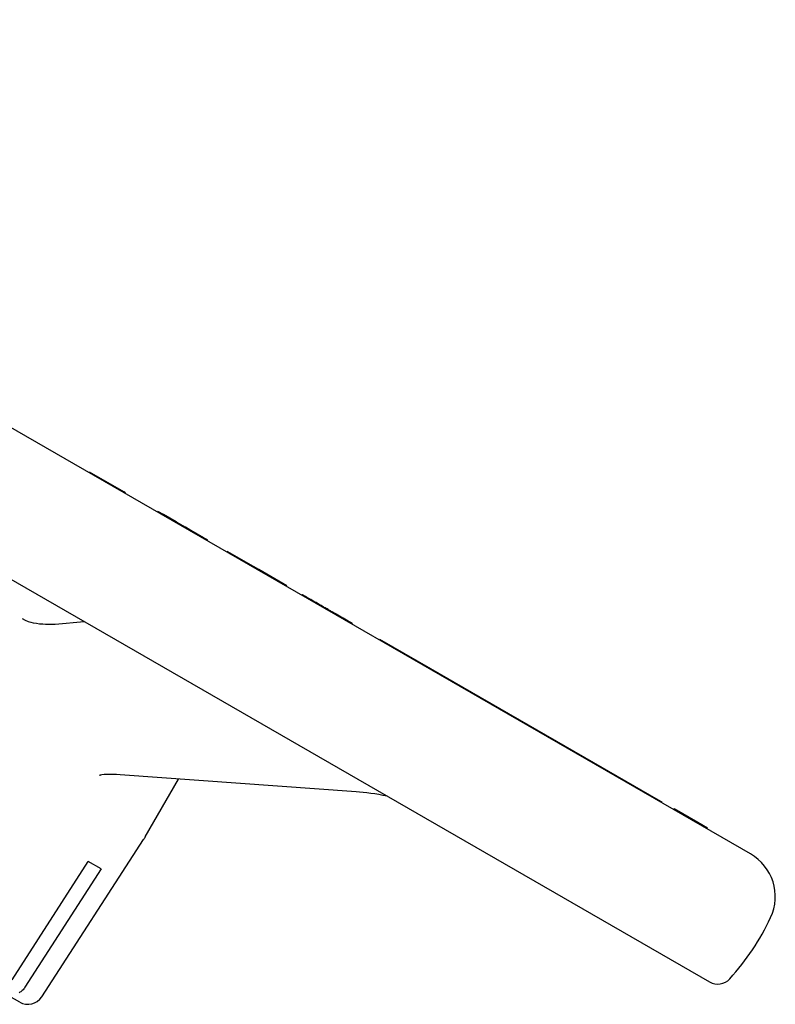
# Model space of a CAD drawing. Header units: millimetres. Extents: x 1087 to 3603, y 461 to 1487.
# Tile 12 of 20: x 1353 to 1445, y 964 to 1084. Entities that reach past the tile are written whole.
import ezdxf

# ---------------------------------------------------------------- set-up
doc = ezdxf.new("R2010")
doc.units = ezdxf.units.MM
doc.layers.add('DETAIL', color=2, linetype='Continuous')

msp = doc.modelspace()

# ---------------------------------------------------------------- linework, layer by layer
at = {"layer": 'DETAIL'}
for p, q in [((1233.79, 1084.06), (1437.17, 966.91)), ((1442.18, 982.49), (1296.08, 1066.64)), ((1361.61, 1028.9), (1361.66, 1028.98)), ((1365.84, 1026.58), (1361.66, 1028.98)), ((1365.79, 1026.49), (1365.84, 1026.58)), ((1366.06, 1026.45), (1365.84, 1026.58)), ((1366.01, 1026.36), (1366.06, 1026.45)), ((1369.93, 1024.1), (1369.98, 1024.19)), ((1370.66, 1023.8), (1369.98, 1024.19)), ((1370.61, 1023.71), (1370.66, 1023.8)), ((1372.2, 1022.91), (1370.66, 1023.8)), ((1373.29, 1022.17), (1373.34, 1022.26)), ((1374.01, 1021.87), (1373.34, 1022.26)), ((1373.96, 1021.78), (1374.01, 1021.87)), ((1375.56, 1020.98), (1374.01, 1021.87)), ((1375.98, 1020.61), (1376.03, 1020.7)), ((1378.38, 1019.24), (1378.43, 1019.32)), ((1379.08, 1018.95), (1378.43, 1019.32)), ((1379.03, 1018.86), (1379.08, 1018.95)), ((1380.48, 1018.14), (1379.08, 1018.95)), ((1380.43, 1018.06), (1380.48, 1018.14)), ((1381.63, 1017.48), (1380.48, 1018.14)), ((1381.58, 1017.39), (1381.63, 1017.48)), ((1382.28, 1017.11), (1381.63, 1017.48)), ((1382.23, 1017.02), (1382.28, 1017.11)), ((1385.69, 1015.14), (1382.28, 1017.11)), ((1385.64, 1015.06), (1385.69, 1015.14)), ((1387.51, 1013.98), (1387.56, 1014.06)), ((1357.49, 1010.48), (1361.01, 1010.78)), ((1391.59, 1011.62), (1391.64, 1011.71)), ((1392.5, 1011.1), (1392.55, 1011.19)), ((1393.17, 1010.83), (1392.55, 1011.19)), ((1393.12, 1010.74), (1393.17, 1010.83)), ((1393.63, 1010.45), (1393.68, 1010.54)), ((1396.93, 1008.55), (1396.98, 1008.63)), ((1396.98, 1008.63), (1403.19, 1005.06)), ((1403.14, 1004.97), (1403.19, 1005.06)), ((1403.19, 1005.06), (1408.17, 1002.19)), ((1408.12, 1002.11), (1408.17, 1002.19)), ((1408.17, 1002.19), (1423.04, 993.63)), ((1422.99, 993.54), (1423.04, 993.63)), ((1423.04, 993.63), (1430.91, 989.09)), ((1363, 992.08), (1362.95, 992.01)), ((1394.13, 990.06), (1365.4, 992.12)), ((1368.46, 984.56), (1372.52, 991.61)), ((1430.86, 989), (1430.91, 989.09)), ((1430.91, 989.09), (1431.35, 988.84)), ((1431.3, 988.75), (1431.35, 988.84)), ((1432.8, 987.89), (1432.85, 987.97)), ((1435.76, 986.3), (1432.85, 987.97)), ((1435.71, 986.21), (1435.76, 986.3)), ((1436.91, 985.64), (1435.76, 986.3)), ((1436.86, 985.55), (1436.91, 985.64)), ((1355.84, 965.09), (1368.25, 984.25)), ((1352.25, 967.16), (1361.51, 981.56)), ((1363.07, 980.67), (1353.8, 966.26)), ((1363.07, 980.67), (1361.51, 981.56)), ((1353.16, 964.45), (1351.24, 965.55))]:
    msp.add_line(p, q, dxfattribs=at)
at = {"layer": 'DETAIL', "flags": 128}
for points in [[(1373.34, 1022.26), (1373.29, 1022.28), (1373.24, 1022.31), (1373.19, 1022.34), (1373.14, 1022.37), (1373.1, 1022.39), (1373.05, 1022.42), (1373, 1022.45), (1372.95, 1022.48), (1372.91, 1022.5), (1372.86, 1022.53), (1372.81, 1022.56), (1372.77, 1022.58), (1372.72, 1022.61), (1372.67, 1022.64), (1372.62, 1022.67), (1372.58, 1022.69), (1372.53, 1022.72), (1372.48, 1022.75), (1372.43, 1022.78), (1372.39, 1022.8), (1372.34, 1022.83), (1372.29, 1022.86), (1372.24, 1022.89), (1372.2, 1022.91)], [(1376.03, 1020.7), (1376.03, 1020.7), (1376.03, 1020.7), (1376.03, 1020.71), (1376.02, 1020.71), (1376.01, 1020.71), (1376, 1020.72), (1375.99, 1020.73), (1375.98, 1020.73), (1375.97, 1020.74), (1375.95, 1020.75), (1375.93, 1020.76), (1375.91, 1020.77), (1375.89, 1020.78), (1375.87, 1020.8), (1375.85, 1020.81), (1375.82, 1020.82), (1375.79, 1020.84), (1375.76, 1020.86), (1375.73, 1020.87), (1375.7, 1020.89), (1375.67, 1020.91), (1375.63, 1020.93), (1375.59, 1020.96), (1375.56, 1020.98)], [(1388.51, 1013.51), (1388.44, 1013.56), (1388.37, 1013.6), (1388.3, 1013.64), (1388.23, 1013.68), (1388.17, 1013.71), (1388.11, 1013.75), (1388.05, 1013.78), (1388, 1013.81), (1387.95, 1013.84), (1387.9, 1013.87), (1387.85, 1013.89), (1387.81, 1013.92), (1387.77, 1013.94), (1387.73, 1013.96), (1387.7, 1013.98), (1387.67, 1014), (1387.64, 1014.01), (1387.62, 1014.03), (1387.6, 1014.04), (1387.59, 1014.05), (1387.57, 1014.05), (1387.57, 1014.06), (1387.56, 1014.06), (1387.56, 1014.06)], [(1391.28, 1011.92), (1391.2, 1011.97), (1391.11, 1012.02), (1391.02, 1012.07), (1390.92, 1012.12), (1390.82, 1012.18), (1390.72, 1012.24), (1390.61, 1012.31), (1390.49, 1012.37), (1390.38, 1012.44), (1390.26, 1012.51), (1390.14, 1012.58), (1390.01, 1012.65), (1389.89, 1012.72), (1389.76, 1012.79), (1389.63, 1012.87), (1389.5, 1012.94), (1389.37, 1013.02), (1389.25, 1013.09), (1389.12, 1013.16), (1388.99, 1013.24), (1388.87, 1013.31), (1388.75, 1013.38), (1388.63, 1013.45), (1388.51, 1013.51)], [(1391.64, 1011.71), (1391.64, 1011.71), (1391.64, 1011.71), (1391.64, 1011.71), (1391.63, 1011.72), (1391.63, 1011.72), (1391.62, 1011.73), (1391.61, 1011.73), (1391.6, 1011.74), (1391.59, 1011.74), (1391.58, 1011.75), (1391.56, 1011.76), (1391.55, 1011.77), (1391.53, 1011.77), (1391.51, 1011.78), (1391.5, 1011.8), (1391.48, 1011.81), (1391.46, 1011.82), (1391.43, 1011.83), (1391.41, 1011.84), (1391.39, 1011.86), (1391.36, 1011.87), (1391.33, 1011.89), (1391.31, 1011.91), (1391.28, 1011.92)], [(1353.48, 1011.14), (1353.84, 1010.95), (1354.18, 1010.8), (1354.51, 1010.69), (1354.81, 1010.62)], [(1354.81, 1010.62), (1355.21, 1010.57), (1355.59, 1010.52), (1355.96, 1010.49), (1356.31, 1010.47), (1356.64, 1010.46), (1356.95, 1010.45), (1357.23, 1010.46), (1357.49, 1010.48)], [(1392.13, 1011.43), (1392.11, 1011.44), (1392.09, 1011.45), (1392.07, 1011.47), (1392.05, 1011.48), (1392.03, 1011.49), (1392.01, 1011.5), (1391.99, 1011.51), (1391.97, 1011.52), (1391.95, 1011.54), (1391.93, 1011.55), (1391.91, 1011.56), (1391.89, 1011.57), (1391.87, 1011.58), (1391.85, 1011.59), (1391.83, 1011.61), (1391.81, 1011.62), (1391.79, 1011.63), (1391.77, 1011.64), (1391.75, 1011.65), (1391.73, 1011.66), (1391.7, 1011.68), (1391.68, 1011.69), (1391.66, 1011.7), (1391.64, 1011.71)], [(1392.55, 1011.19), (1392.53, 1011.2), (1392.52, 1011.21), (1392.51, 1011.21), (1392.49, 1011.22), (1392.47, 1011.23), (1392.46, 1011.24), (1392.44, 1011.25), (1392.43, 1011.26), (1392.41, 1011.27), (1392.39, 1011.28), (1392.38, 1011.29), (1392.36, 1011.3), (1392.34, 1011.31), (1392.32, 1011.32), (1392.31, 1011.33), (1392.29, 1011.34), (1392.27, 1011.35), (1392.25, 1011.36), (1392.23, 1011.37), (1392.21, 1011.38), (1392.19, 1011.4), (1392.17, 1011.41), (1392.15, 1011.42), (1392.13, 1011.43)], [(1393.68, 1010.54), (1393.68, 1010.54), (1393.67, 1010.54), (1393.67, 1010.54), (1393.66, 1010.55), (1393.66, 1010.55), (1393.65, 1010.56), (1393.63, 1010.56), (1393.62, 1010.57), (1393.6, 1010.58), (1393.59, 1010.59), (1393.57, 1010.6), (1393.55, 1010.61), (1393.53, 1010.63), (1393.5, 1010.64), (1393.48, 1010.65), (1393.45, 1010.67), (1393.42, 1010.69), (1393.39, 1010.7), (1393.36, 1010.72), (1393.33, 1010.74), (1393.29, 1010.76), (1393.25, 1010.78), (1393.21, 1010.81), (1393.17, 1010.83)], [(1365.4, 992.12), (1364.94, 992.15), (1364.51, 992.17), (1364.11, 992.17), (1363.75, 992.16), (1363.44, 992.14), (1363.17, 992.11), (1362.96, 992.08), (1362.82, 992.04)], [(1397.92, 989.52), (1397.4, 989.62), (1396.89, 989.71), (1396.4, 989.79), (1395.91, 989.86), (1395.44, 989.92), (1394.98, 989.98), (1394.54, 990.02), (1394.13, 990.06)], [(1353.8, 966.26), (1353.73, 966.16), (1353.65, 966.06), (1353.57, 965.96), (1353.48, 965.87), (1353.38, 965.79), (1353.29, 965.71), (1353.19, 965.64), (1353.08, 965.58)]]:
    msp.add_lwpolyline(points, dxfattribs=at)
at = {"layer": 'DETAIL'}
for centre, radius, start, end in [((1371.61, 982.08), 4, 144.482, 147.0573), ((1366.73, 985.56), 2, 324.482, 330.0573), ((1439.18, 977.29), 6, 334.8375, 60.0573), ((1417.46, 987.49), 30, 317.6837, 334.8375), ((1438.16, 968.64), 2, 240.0573, 317.6837), ((1354.16, 966.18), 2, 240.0573, 327.0573)]:
    msp.add_arc(centre, radius, start, end, dxfattribs=at)

doc.saveas('drawing.dxf')
